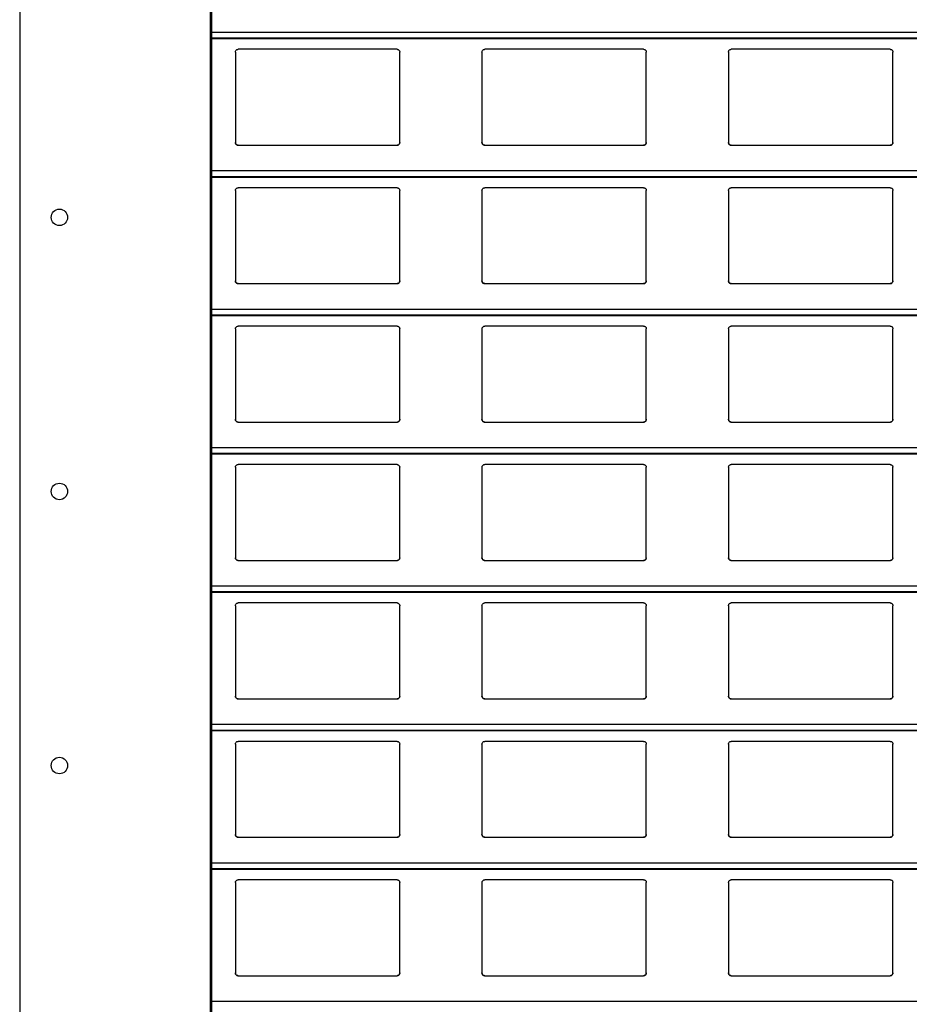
# Model space of a CAD drawing. Header units: millimetres. Extents: x 26 to 422, y 4 to 419.
# Tile 23 of 83: x 209.48 to 215.97, y 376.42 to 383.6. Entities that reach past the tile are written whole.
import ezdxf

# ---------------------------------------------------------------- set-up
doc = ezdxf.new("R2010")
doc.units = ezdxf.units.MM

msp = doc.modelspace()

# ---------------------------------------------------------------- linework, layer by layer
at = {"color": 7, "linetype": 'Continuous', "lineweight": 25}
for p, q in [((209.4795, 404.7596), (209.4795, 354.7596)), ((210.8695, 404.7596), (210.8695, 354.7596)), ((210.8795, 404.7596), (210.8795, 354.7596)), ((210.8795, 383.4642), (251.961, 383.4642)), ((211.0545, 383.3659), (211.0545, 382.7059)), ((212.2345, 383.3859), (211.0745, 383.3859)), ((212.2545, 382.7059), (212.2545, 383.3659)), ((212.8545, 383.3659), (212.8545, 382.7059)), ((214.0345, 383.3859), (212.8745, 383.3859)), ((214.0545, 382.7059), (214.0545, 383.3659)), ((214.6545, 383.3659), (214.6545, 382.7059)), ((215.8345, 383.3859), (214.6745, 383.3859)), ((215.8545, 382.7059), (215.8545, 383.3659)), ((211.0745, 382.6859), (212.2345, 382.6859)), ((212.8745, 382.6859), (214.0345, 382.6859)), ((214.6745, 382.6859), (215.8345, 382.6859)), ((210.8795, 382.4542), (251.961, 382.4542)), ((211.0545, 382.3559), (211.0545, 381.6959)), ((212.2345, 382.3759), (211.0745, 382.3759)), ((212.2545, 381.6959), (212.2545, 382.3559)), ((212.8545, 382.3559), (212.8545, 381.6959)), ((214.0345, 382.3759), (212.8745, 382.3759)), ((214.0545, 381.6959), (214.0545, 382.3559)), ((214.6545, 382.3559), (214.6545, 381.6959)), ((215.8345, 382.3759), (214.6745, 382.3759)), ((215.8545, 381.6959), (215.8545, 382.3559)), ((211.0745, 381.6759), (212.2345, 381.6759)), ((212.8745, 381.6759), (214.0345, 381.6759)), ((214.6745, 381.6759), (215.8345, 381.6759)), ((210.8795, 381.4442), (251.961, 381.4442)), ((211.0545, 381.3459), (211.0545, 380.6859)), ((212.2345, 381.3659), (211.0745, 381.3659)), ((212.2545, 380.6859), (212.2545, 381.3459)), ((212.8545, 381.3459), (212.8545, 380.6859)), ((214.0345, 381.3659), (212.8745, 381.3659)), ((214.0545, 380.6859), (214.0545, 381.3459)), ((214.6545, 381.3459), (214.6545, 380.6859)), ((215.8345, 381.3659), (214.6745, 381.3659)), ((215.8545, 380.6859), (215.8545, 381.3459)), ((211.0745, 380.6659), (212.2345, 380.6659)), ((212.8745, 380.6659), (214.0345, 380.6659)), ((214.6745, 380.6659), (215.8345, 380.6659)), ((210.8795, 380.4342), (251.961, 380.4342)), ((211.0545, 380.3359), (211.0545, 379.6759)), ((212.2345, 380.3559), (211.0745, 380.3559)), ((212.2545, 379.6759), (212.2545, 380.3359)), ((212.8545, 380.3359), (212.8545, 379.6759)), ((214.0345, 380.3559), (212.8745, 380.3559)), ((214.0545, 379.6759), (214.0545, 380.3359)), ((214.6545, 380.3359), (214.6545, 379.6759)), ((215.8345, 380.3559), (214.6745, 380.3559)), ((215.8545, 379.6759), (215.8545, 380.3359)), ((211.0745, 379.6559), (212.2345, 379.6559)), ((212.8745, 379.6559), (214.0345, 379.6559)), ((214.6745, 379.6559), (215.8345, 379.6559)), ((210.8795, 379.4242), (251.961, 379.4242)), ((211.0545, 379.3259), (211.0545, 378.6659)), ((212.2345, 379.3459), (211.0745, 379.3459)), ((212.2545, 378.6659), (212.2545, 379.3259)), ((212.8545, 379.3259), (212.8545, 378.6659)), ((214.0345, 379.3459), (212.8745, 379.3459)), ((214.0545, 378.6659), (214.0545, 379.3259)), ((214.6545, 379.3259), (214.6545, 378.6659)), ((215.8345, 379.3459), (214.6745, 379.3459)), ((215.8545, 378.6659), (215.8545, 379.3259)), ((211.0745, 378.6459), (212.2345, 378.6459)), ((212.8745, 378.6459), (214.0345, 378.6459)), ((214.6745, 378.6459), (215.8345, 378.6459)), ((210.8795, 378.4142), (251.961, 378.4142)), ((211.0545, 378.3159), (211.0545, 377.6559)), ((212.2345, 378.3359), (211.0745, 378.3359)), ((212.2545, 377.6559), (212.2545, 378.3159)), ((212.8545, 378.3159), (212.8545, 377.6559)), ((214.0345, 378.3359), (212.8745, 378.3359)), ((214.0545, 377.6559), (214.0545, 378.3159)), ((214.6545, 378.3159), (214.6545, 377.6559)), ((215.8345, 378.3359), (214.6745, 378.3359)), ((215.8545, 377.6559), (215.8545, 378.3159)), ((211.0745, 377.6359), (212.2345, 377.6359)), ((212.8745, 377.6359), (214.0345, 377.6359)), ((214.6745, 377.6359), (215.8345, 377.6359)), ((210.8795, 377.4042), (251.961, 377.4042)), ((211.0545, 377.3059), (211.0545, 376.6459)), ((212.2345, 377.3259), (211.0745, 377.3259)), ((212.2545, 376.6459), (212.2545, 377.3059)), ((212.8545, 377.3059), (212.8545, 376.6459)), ((214.0345, 377.3259), (212.8745, 377.3259)), ((214.0545, 376.6459), (214.0545, 377.3059)), ((214.6545, 377.3059), (214.6545, 376.6459)), ((215.8345, 377.3259), (214.6745, 377.3259)), ((215.8545, 376.6459), (215.8545, 377.3059)), ((211.0745, 376.6259), (212.2345, 376.6259)), ((212.8745, 376.6259), (214.0345, 376.6259)), ((214.6745, 376.6259), (215.8345, 376.6259))]:
    msp.add_line(p, q, dxfattribs=at)
at = {"color": 8, "linetype": 'Continuous', "lineweight": 25}
for p, q in [((251.961, 383.5083), (210.8795, 383.5083)), ((251.961, 383.4661), (210.8795, 383.4661)), ((251.961, 382.4983), (210.8795, 382.4983)), ((251.961, 382.4561), (210.8795, 382.4561)), ((251.961, 381.4883), (210.8795, 381.4883)), ((251.961, 381.4461), (210.8795, 381.4461)), ((251.961, 380.4783), (210.8795, 380.4783)), ((251.961, 380.4361), (210.8795, 380.4361)), ((251.961, 379.4683), (210.8795, 379.4683)), ((251.961, 379.4261), (210.8795, 379.4261)), ((251.961, 378.4583), (210.8795, 378.4583)), ((251.961, 378.4161), (210.8795, 378.4161)), ((251.961, 377.4483), (210.8795, 377.4483)), ((251.961, 377.4061), (210.8795, 377.4061)), ((251.961, 376.4383), (210.8795, 376.4383))]:
    msp.add_line(p, q, dxfattribs=at)
at = {"color": 7, "linetype": 'Continuous', "lineweight": 25}
for centre in [(209.7696, 382.1596), (209.7696, 380.1596), (209.7696, 378.1596)]:
    msp.add_circle(centre, 0.06, dxfattribs=at)
for points, knots in [([(211.0545, 383.3659), (211.0547, 383.3684), (211.0552, 383.3732), (211.0592, 383.3796), (211.065, 383.384), (211.0705, 383.3858), (211.0736, 383.3859), (211.0745, 383.3859)], [0, 0, 0, 0, 0.241263, 0.482904, 0.713531, 0.923009, 1, 1, 1, 1]), ([(212.2345, 383.3859), (212.2366, 383.3858), (212.2408, 383.3854), (212.2464, 383.3824), (212.2509, 383.3779), (212.2539, 383.3722), (212.2543, 383.368), (212.2545, 383.3659)], [0, 0, 0, 0, 0.190911, 0.381639, 0.579828, 0.795409, 1, 1, 1, 1]), ([(212.8545, 383.3659), (212.8547, 383.3684), (212.8552, 383.3732), (212.8592, 383.3796), (212.865, 383.384), (212.8705, 383.3858), (212.8736, 383.3859), (212.8745, 383.3859)], [0, 0, 0, 0, 0.241272, 0.482911, 0.713535, 0.92301, 1, 1, 1, 1]), ([(214.0345, 383.3859), (214.0366, 383.3858), (214.0408, 383.3854), (214.0464, 383.3824), (214.0509, 383.3779), (214.0539, 383.3722), (214.0543, 383.368), (214.0545, 383.3659)], [0, 0, 0, 0, 0.190973, 0.381691, 0.57982, 0.795419, 1, 1, 1, 1]), ([(214.6545, 383.3659), (214.6547, 383.3684), (214.6552, 383.3732), (214.6592, 383.3796), (214.665, 383.384), (214.6705, 383.3858), (214.6736, 383.3859), (214.6745, 383.3859)], [0, 0, 0, 0, 0.241254, 0.482921, 0.713539, 0.92294, 1, 1, 1, 1]), ([(215.8345, 383.3859), (215.8366, 383.3858), (215.8408, 383.3854), (215.8464, 383.3824), (215.8509, 383.3779), (215.8539, 383.3722), (215.8543, 383.368), (215.8545, 383.3659)], [0, 0, 0, 0, 0.190904, 0.381624, 0.579855, 0.795427, 1, 1, 1, 1]), ([(211.0745, 382.6859), (211.0723, 382.6862), (211.0679, 382.6866), (211.062, 382.6899), (211.0574, 382.6948), (211.0549, 382.7004), (211.0546, 382.7043), (211.0545, 382.7059)], [0, 0, 0, 0, 0.20787, 0.41568, 0.626019, 0.841692, 1, 1, 1, 1]), ([(211.0545, 382.7059), (211.0547, 382.7036), (211.0551, 382.6988), (211.0579, 382.6949), (211.0594, 382.6928)], [0, 0, 0, 0, 0.484701, 1, 1, 1, 1]), ([(211.0594, 382.6928), (211.061, 382.6913), (211.0643, 382.6882), (211.0698, 382.6862), (211.0733, 382.686), (211.0745, 382.6859)], [0, 0, 0, 0, 0.396726, 0.794002, 1, 1, 1, 1]), ([(212.2545, 382.7059), (212.2542, 382.7037), (212.2538, 382.6991), (212.2502, 382.693), (212.2449, 382.6885), (212.2393, 382.6862), (212.2358, 382.686), (212.2345, 382.6859)], [0, 0, 0, 0, 0.221353, 0.442725, 0.662072, 0.876197, 1, 1, 1, 1]), ([(212.2345, 382.6859), (212.2366, 382.6862), (212.241, 382.6866), (212.2461, 382.6893), (212.2486, 382.6918), (212.2496, 382.6928)], [0, 0, 0, 0, 0.375795, 0.751131, 1, 1, 1, 1]), ([(212.2496, 382.6928), (212.2509, 382.6947), (212.2538, 382.6987), (212.2542, 382.7035), (212.2545, 382.7059)], [0, 0, 0, 0, 0.480404, 1, 1, 1, 1]), ([(212.8745, 382.6859), (212.8723, 382.6862), (212.8679, 382.6866), (212.862, 382.6899), (212.8574, 382.6948), (212.8549, 382.7004), (212.8546, 382.7043), (212.8545, 382.7059)], [0, 0, 0, 0, 0.2078681, 0.4156762, 0.6260131, 0.8416844, 1, 1, 1, 1]), ([(212.8545, 382.7059), (212.8547, 382.7036), (212.8551, 382.6988), (212.8579, 382.6949), (212.8594, 382.6928)], [0, 0, 0, 0, 0.484662, 1, 1, 1, 1]), ([(212.8594, 382.6928), (212.861, 382.6913), (212.8643, 382.6882), (212.8698, 382.6862), (212.8733, 382.686), (212.8745, 382.6859)], [0, 0, 0, 0, 0.396726, 0.794002, 1, 1, 1, 1]), ([(214.0545, 382.7059), (214.0542, 382.7037), (214.0538, 382.6991), (214.0502, 382.693), (214.0449, 382.6885), (214.0393, 382.6862), (214.0358, 382.686), (214.0345, 382.6859)], [0, 0, 0, 0, 0.221341, 0.442738, 0.662016, 0.876129, 1, 1, 1, 1]), ([(214.0345, 382.6859), (214.0366, 382.6862), (214.041, 382.6866), (214.0461, 382.6893), (214.0486, 382.6918), (214.0496, 382.6928)], [0, 0, 0, 0, 0.37588, 0.751164, 1, 1, 1, 1]), ([(214.0496, 382.6928), (214.0509, 382.6947), (214.0538, 382.6987), (214.0542, 382.7035), (214.0545, 382.7059)], [0, 0, 0, 0, 0.480404, 1, 1, 1, 1]), ([(214.6745, 382.6859), (214.6723, 382.6862), (214.6679, 382.6866), (214.662, 382.6899), (214.6574, 382.6948), (214.6549, 382.7004), (214.6546, 382.7043), (214.6545, 382.7059)], [0, 0, 0, 0, 0.2078681, 0.4156762, 0.6260131, 0.8416844, 1, 1, 1, 1]), ([(214.6545, 382.7059), (214.6547, 382.7036), (214.6551, 382.6988), (214.6579, 382.6949), (214.6594, 382.6928)], [0, 0, 0, 0, 0.484662, 1, 1, 1, 1]), ([(214.6594, 382.6928), (214.661, 382.6913), (214.6643, 382.6882), (214.6698, 382.6862), (214.6733, 382.686), (214.6745, 382.6859)], [0, 0, 0, 0, 0.396608, 0.79387, 1, 1, 1, 1]), ([(215.8545, 382.7059), (215.8542, 382.7037), (215.8538, 382.6991), (215.8502, 382.693), (215.8449, 382.6885), (215.8393, 382.6862), (215.8358, 382.686), (215.8345, 382.6859)], [0, 0, 0, 0, 0.221353, 0.442725, 0.662072, 0.876197, 1, 1, 1, 1]), ([(215.8345, 382.6859), (215.8366, 382.6862), (215.841, 382.6866), (215.8461, 382.6893), (215.8486, 382.6918), (215.8496, 382.6928)], [0, 0, 0, 0, 0.375749, 0.751161, 1, 1, 1, 1]), ([(215.8496, 382.6928), (215.8509, 382.6947), (215.8538, 382.6987), (215.8542, 382.7035), (215.8545, 382.7059)], [0, 0, 0, 0, 0.480418, 1, 1, 1, 1]), ([(211.0545, 382.3559), (211.0547, 382.3584), (211.0552, 382.3632), (211.0592, 382.3696), (211.065, 382.374), (211.0705, 382.3758), (211.0736, 382.3759), (211.0745, 382.3759)], [0, 0, 0, 0, 0.241262, 0.482902, 0.713528, 0.923005, 1, 1, 1, 1]), ([(212.2345, 382.3759), (212.2366, 382.3758), (212.2408, 382.3754), (212.2464, 382.3724), (212.2509, 382.3679), (212.2539, 382.3622), (212.2543, 382.358), (212.2545, 382.3559)], [0, 0, 0, 0, 0.1909173, 0.3816398, 0.5797746, 0.7953487, 1, 1, 1, 1]), ([(212.8545, 382.3559), (212.8547, 382.3584), (212.8552, 382.3632), (212.8592, 382.3696), (212.865, 382.374), (212.8705, 382.3758), (212.8736, 382.3759), (212.8745, 382.3759)], [0, 0, 0, 0, 0.241271, 0.482908, 0.713531, 0.923006, 1, 1, 1, 1]), ([(214.0345, 382.3759), (214.0366, 382.3758), (214.0408, 382.3754), (214.0464, 382.3724), (214.0509, 382.3679), (214.0539, 382.3622), (214.0543, 382.358), (214.0545, 382.3559)], [0, 0, 0, 0, 0.190979, 0.381691, 0.579766, 0.79536, 1, 1, 1, 1]), ([(214.6545, 382.3559), (214.6547, 382.3584), (214.6552, 382.3632), (214.6592, 382.3696), (214.665, 382.374), (214.6705, 382.3758), (214.6736, 382.3759), (214.6745, 382.3759)], [0, 0, 0, 0, 0.2412525, 0.4829189, 0.7135354, 0.9229354, 1, 1, 1, 1]), ([(215.8345, 382.3759), (215.8366, 382.3758), (215.8408, 382.3754), (215.8464, 382.3724), (215.8509, 382.3679), (215.8539, 382.3622), (215.8543, 382.358), (215.8545, 382.3559)], [0, 0, 0, 0, 0.19091, 0.381625, 0.579801, 0.795367, 1, 1, 1, 1]), ([(211.0745, 381.6759), (211.0723, 381.6762), (211.0679, 381.6766), (211.062, 381.6799), (211.0574, 381.6848), (211.0549, 381.6904), (211.0546, 381.6943), (211.0545, 381.6959)], [0, 0, 0, 0, 0.207874, 0.415688, 0.626085, 0.841762, 1, 1, 1, 1]), ([(211.0545, 381.6959), (211.0547, 381.6936), (211.0551, 381.6888), (211.0579, 381.6849), (211.0594, 381.6828)], [0, 0, 0, 0, 0.484768, 1, 1, 1, 1]), ([(211.0594, 381.6828), (211.061, 381.6813), (211.0643, 381.6782), (211.0698, 381.6762), (211.0733, 381.676), (211.0745, 381.6759)], [0, 0, 0, 0, 0.396779, 0.794019, 1, 1, 1, 1]), ([(212.2545, 381.6959), (212.2542, 381.6937), (212.2538, 381.6891), (212.2502, 381.683), (212.2449, 381.6785), (212.2393, 381.6762), (212.2358, 381.676), (212.2345, 381.6759)], [0, 0, 0, 0, 0.221353, 0.442725, 0.662072, 0.876197, 1, 1, 1, 1]), ([(212.2345, 381.6759), (212.2366, 381.6762), (212.241, 381.6766), (212.2461, 381.6793), (212.2486, 381.6818), (212.2496, 381.6828)], [0, 0, 0, 0, 0.375771, 0.751146, 1, 1, 1, 1]), ([(212.2496, 381.6828), (212.2509, 381.6847), (212.2538, 381.6887), (212.2542, 381.6935), (212.2545, 381.6959)], [0, 0, 0, 0, 0.480479, 1, 1, 1, 1]), ([(212.8745, 381.6759), (212.8723, 381.6762), (212.8679, 381.6766), (212.862, 381.6799), (212.8574, 381.6848), (212.8549, 381.6904), (212.8546, 381.6943), (212.8545, 381.6959)], [0, 0, 0, 0, 0.207872, 0.415684, 0.626079, 0.841754, 1, 1, 1, 1]), ([(212.8545, 381.6959), (212.8547, 381.6936), (212.8551, 381.6888), (212.8579, 381.6849), (212.8594, 381.6828)], [0, 0, 0, 0, 0.484729, 1, 1, 1, 1]), ([(212.8594, 381.6828), (212.861, 381.6813), (212.8643, 381.6782), (212.8698, 381.6762), (212.8733, 381.676), (212.8745, 381.6759)], [0, 0, 0, 0, 0.396779, 0.794019, 1, 1, 1, 1]), ([(214.0545, 381.6959), (214.0542, 381.6937), (214.0538, 381.6891), (214.0502, 381.683), (214.0449, 381.6785), (214.0393, 381.6762), (214.0358, 381.676), (214.0345, 381.6759)], [0, 0, 0, 0, 0.221341, 0.442738, 0.662016, 0.876129, 1, 1, 1, 1]), ([(214.0345, 381.6759), (214.0366, 381.6762), (214.041, 381.6766), (214.0461, 381.6793), (214.0486, 381.6818), (214.0496, 381.6828)], [0, 0, 0, 0, 0.3758558, 0.7511804, 1, 1, 1, 1]), ([(214.0496, 381.6828), (214.0509, 381.6847), (214.0538, 381.6887), (214.0542, 381.6935), (214.0545, 381.6959)], [0, 0, 0, 0, 0.480479, 1, 1, 1, 1]), ([(214.6745, 381.6759), (214.6723, 381.6762), (214.6679, 381.6766), (214.662, 381.6799), (214.6574, 381.6848), (214.6549, 381.6904), (214.6546, 381.6943), (214.6545, 381.6959)], [0, 0, 0, 0, 0.207872, 0.415684, 0.626079, 0.841754, 1, 1, 1, 1]), ([(214.6545, 381.6959), (214.6547, 381.6936), (214.6551, 381.6888), (214.6579, 381.6849), (214.6594, 381.6828)], [0, 0, 0, 0, 0.484729, 1, 1, 1, 1]), ([(214.6594, 381.6828), (214.661, 381.6813), (214.6643, 381.6782), (214.6698, 381.6762), (214.6733, 381.676), (214.6745, 381.6759)], [0, 0, 0, 0, 0.39666, 0.793888, 1, 1, 1, 1]), ([(215.8545, 381.6959), (215.8542, 381.6937), (215.8538, 381.6891), (215.8502, 381.683), (215.8449, 381.6785), (215.8393, 381.6762), (215.8358, 381.676), (215.8345, 381.6759)], [0, 0, 0, 0, 0.221353, 0.442725, 0.662072, 0.876197, 1, 1, 1, 1]), ([(215.8345, 381.6759), (215.8366, 381.6762), (215.841, 381.6766), (215.8461, 381.6793), (215.8486, 381.6818), (215.8496, 381.6828)], [0, 0, 0, 0, 0.375725, 0.751177, 1, 1, 1, 1]), ([(215.8496, 381.6828), (215.8509, 381.6847), (215.8538, 381.6887), (215.8542, 381.6935), (215.8545, 381.6959)], [0, 0, 0, 0, 0.480493, 1, 1, 1, 1]), ([(211.0545, 381.3459), (211.0547, 381.3484), (211.0552, 381.3532), (211.0592, 381.3596), (211.065, 381.364), (211.0705, 381.3658), (211.0736, 381.3659), (211.0745, 381.3659)], [0, 0, 0, 0, 0.241257, 0.482892, 0.713555, 0.923007, 1, 1, 1, 1]), ([(212.2345, 381.3659), (212.2366, 381.3658), (212.2408, 381.3654), (212.2464, 381.3624), (212.2509, 381.3579), (212.2539, 381.3522), (212.2543, 381.348), (212.2545, 381.3459)], [0, 0, 0, 0, 0.190914, 0.381601, 0.579782, 0.795352, 1, 1, 1, 1]), ([(212.8545, 381.3459), (212.8547, 381.3484), (212.8552, 381.3532), (212.8592, 381.3596), (212.865, 381.364), (212.8705, 381.3658), (212.8736, 381.3659), (212.8745, 381.3659)], [0, 0, 0, 0, 0.241266, 0.482898, 0.713558, 0.923008, 1, 1, 1, 1]), ([(214.0345, 381.3659), (214.0366, 381.3658), (214.0408, 381.3654), (214.0464, 381.3624), (214.0509, 381.3579), (214.0539, 381.3522), (214.0543, 381.348), (214.0545, 381.3459)], [0, 0, 0, 0, 0.190976, 0.381653, 0.579773, 0.795363, 1, 1, 1, 1]), ([(214.6545, 381.3459), (214.6547, 381.3484), (214.6552, 381.3532), (214.6592, 381.3596), (214.665, 381.364), (214.6705, 381.3658), (214.6736, 381.3659), (214.6745, 381.3659)], [0, 0, 0, 0, 0.241247, 0.482909, 0.713563, 0.922937, 1, 1, 1, 1]), ([(215.8345, 381.3659), (215.8366, 381.3658), (215.8408, 381.3654), (215.8464, 381.3624), (215.8509, 381.3579), (215.8539, 381.3522), (215.8543, 381.348), (215.8545, 381.3459)], [0, 0, 0, 0, 0.190907, 0.381586, 0.579808, 0.79537, 1, 1, 1, 1]), ([(211.0745, 380.6659), (211.0723, 380.6662), (211.0679, 380.6666), (211.062, 380.6699), (211.0574, 380.6748), (211.0549, 380.6804), (211.0546, 380.6843), (211.0545, 380.6859)], [0, 0, 0, 0, 0.207881, 0.415667, 0.626072, 0.841756, 1, 1, 1, 1]), ([(211.0545, 380.6859), (211.0547, 380.6836), (211.0551, 380.6788), (211.0579, 380.6749), (211.0594, 380.6728)], [0, 0, 0, 0, 0.4846203, 1, 1, 1, 1]), ([(211.0594, 380.6728), (211.061, 380.6713), (211.0643, 380.6682), (211.0698, 380.6662), (211.0733, 380.666), (211.0745, 380.6659)], [0, 0, 0, 0, 0.396783, 0.794029, 1, 1, 1, 1]), ([(212.2545, 380.6859), (212.2542, 380.6837), (212.2538, 380.6791), (212.2502, 380.673), (212.2449, 380.6685), (212.2393, 380.6662), (212.2358, 380.666), (212.2345, 380.6659)], [0, 0, 0, 0, 0.221359, 0.442737, 0.66209, 0.876193, 1, 1, 1, 1]), ([(212.2345, 380.6659), (212.2366, 380.6662), (212.241, 380.6666), (212.2461, 380.6693), (212.2486, 380.6718), (212.2496, 380.6728)], [0, 0, 0, 0, 0.375795, 0.751131, 1, 1, 1, 1]), ([(212.2496, 380.6728), (212.2509, 380.6747), (212.2538, 380.6787), (212.2542, 380.6835), (212.2545, 380.6859)], [0, 0, 0, 0, 0.480479, 1, 1, 1, 1]), ([(212.8745, 380.6659), (212.8723, 380.6662), (212.8679, 380.6666), (212.862, 380.6699), (212.8574, 380.6748), (212.8549, 380.6804), (212.8546, 380.6843), (212.8545, 380.6859)], [0, 0, 0, 0, 0.207879, 0.415663, 0.626066, 0.841749, 1, 1, 1, 1]), ([(212.8545, 380.6859), (212.8547, 380.6836), (212.8551, 380.6788), (212.8579, 380.6749), (212.8594, 380.6728)], [0, 0, 0, 0, 0.484581, 1, 1, 1, 1]), ([(212.8594, 380.6728), (212.861, 380.6713), (212.8643, 380.6682), (212.8698, 380.6662), (212.8733, 380.666), (212.8745, 380.6659)], [0, 0, 0, 0, 0.396783, 0.794029, 1, 1, 1, 1]), ([(214.0545, 380.6859), (214.0542, 380.6837), (214.0538, 380.6791), (214.0502, 380.673), (214.0449, 380.6685), (214.0393, 380.6662), (214.0358, 380.666), (214.0345, 380.6659)], [0, 0, 0, 0, 0.221347, 0.442749, 0.662034, 0.876125, 1, 1, 1, 1]), ([(214.0345, 380.6659), (214.0366, 380.6662), (214.041, 380.6666), (214.0461, 380.6693), (214.0486, 380.6718), (214.0496, 380.6728)], [0, 0, 0, 0, 0.37588, 0.751164, 1, 1, 1, 1]), ([(214.0496, 380.6728), (214.0509, 380.6747), (214.0538, 380.6787), (214.0542, 380.6835), (214.0545, 380.6859)], [0, 0, 0, 0, 0.480479, 1, 1, 1, 1]), ([(214.6745, 380.6659), (214.6723, 380.6662), (214.6679, 380.6666), (214.662, 380.6699), (214.6574, 380.6748), (214.6549, 380.6804), (214.6546, 380.6843), (214.6545, 380.6859)], [0, 0, 0, 0, 0.207879, 0.415663, 0.626066, 0.841749, 1, 1, 1, 1]), ([(214.6545, 380.6859), (214.6547, 380.6836), (214.6551, 380.6788), (214.6579, 380.6749), (214.6594, 380.6728)], [0, 0, 0, 0, 0.484581, 1, 1, 1, 1]), ([(214.6594, 380.6728), (214.661, 380.6713), (214.6643, 380.6682), (214.6698, 380.6662), (214.6733, 380.666), (214.6745, 380.6659)], [0, 0, 0, 0, 0.396665, 0.793898, 1, 1, 1, 1]), ([(215.8545, 380.6859), (215.8542, 380.6837), (215.8538, 380.6791), (215.8502, 380.673), (215.8449, 380.6685), (215.8393, 380.6662), (215.8358, 380.666), (215.8345, 380.6659)], [0, 0, 0, 0, 0.221359, 0.442737, 0.66209, 0.876193, 1, 1, 1, 1]), ([(215.8345, 380.6659), (215.8366, 380.6662), (215.841, 380.6666), (215.8461, 380.6693), (215.8486, 380.6718), (215.8496, 380.6728)], [0, 0, 0, 0, 0.375749, 0.751161, 1, 1, 1, 1]), ([(215.8496, 380.6728), (215.8509, 380.6747), (215.8538, 380.6787), (215.8542, 380.6835), (215.8545, 380.6859)], [0, 0, 0, 0, 0.480493, 1, 1, 1, 1]), ([(211.0545, 380.3359), (211.0547, 380.3384), (211.0552, 380.3432), (211.0592, 380.3496), (211.065, 380.354), (211.0705, 380.3558), (211.0736, 380.3559), (211.0745, 380.3559)], [0, 0, 0, 0, 0.241271, 0.482862, 0.713538, 0.923002, 1, 1, 1, 1]), ([(212.2345, 380.3559), (212.2366, 380.3558), (212.2408, 380.3554), (212.2464, 380.3524), (212.2509, 380.3479), (212.2539, 380.3422), (212.2543, 380.338), (212.2545, 380.3359)], [0, 0, 0, 0, 0.190911, 0.381639, 0.579828, 0.795409, 1, 1, 1, 1]), ([(212.8545, 380.3359), (212.8547, 380.3384), (212.8552, 380.3432), (212.8592, 380.3496), (212.865, 380.354), (212.8705, 380.3558), (212.8736, 380.3559), (212.8745, 380.3559)], [0, 0, 0, 0, 0.2412799, 0.4828682, 0.7135419, 0.9230031, 1, 1, 1, 1]), ([(214.0345, 380.3559), (214.0366, 380.3558), (214.0408, 380.3554), (214.0464, 380.3524), (214.0509, 380.3479), (214.0539, 380.3422), (214.0543, 380.338), (214.0545, 380.3359)], [0, 0, 0, 0, 0.190973, 0.381691, 0.57982, 0.795419, 1, 1, 1, 1]), ([(214.6545, 380.3359), (214.6547, 380.3384), (214.6552, 380.3432), (214.6592, 380.3496), (214.665, 380.354), (214.6705, 380.3558), (214.6736, 380.3559), (214.6745, 380.3559)], [0, 0, 0, 0, 0.241261, 0.482879, 0.713546, 0.922933, 1, 1, 1, 1]), ([(215.8345, 380.3559), (215.8366, 380.3558), (215.8408, 380.3554), (215.8464, 380.3524), (215.8509, 380.3479), (215.8539, 380.3422), (215.8543, 380.338), (215.8545, 380.3359)], [0, 0, 0, 0, 0.190904, 0.381624, 0.579855, 0.795427, 1, 1, 1, 1]), ([(211.0745, 379.6559), (211.0723, 379.6562), (211.0679, 379.6566), (211.062, 379.6599), (211.0574, 379.6648), (211.0549, 379.6704), (211.0546, 379.6743), (211.0545, 379.6759)], [0, 0, 0, 0, 0.20787, 0.41568, 0.626019, 0.841692, 1, 1, 1, 1]), ([(211.0545, 379.6759), (211.0547, 379.6736), (211.0551, 379.6688), (211.0579, 379.6649), (211.0594, 379.6628)], [0, 0, 0, 0, 0.484701, 1, 1, 1, 1]), ([(211.0594, 379.6628), (211.061, 379.6613), (211.0643, 379.6582), (211.0698, 379.6562), (211.0733, 379.656), (211.0745, 379.6559)], [0, 0, 0, 0, 0.396726, 0.794002, 1, 1, 1, 1]), ([(212.2545, 379.6759), (212.2542, 379.6737), (212.2538, 379.6691), (212.2502, 379.663), (212.2449, 379.6585), (212.2393, 379.6562), (212.2358, 379.656), (212.2345, 379.6559)], [0, 0, 0, 0, 0.221348, 0.442716, 0.662107, 0.876199, 1, 1, 1, 1]), ([(212.2345, 379.6559), (212.2366, 379.6562), (212.241, 379.6566), (212.2461, 379.6593), (212.2486, 379.6618), (212.2496, 379.6628)], [0, 0, 0, 0, 0.375795, 0.751131, 1, 1, 1, 1]), ([(212.2496, 379.6628), (212.2509, 379.6647), (212.2538, 379.6687), (212.2542, 379.6735), (212.2545, 379.6759)], [0, 0, 0, 0, 0.480404, 1, 1, 1, 1]), ([(212.8745, 379.6559), (212.8723, 379.6562), (212.8679, 379.6566), (212.862, 379.6599), (212.8574, 379.6648), (212.8549, 379.6704), (212.8546, 379.6743), (212.8545, 379.6759)], [0, 0, 0, 0, 0.2078681, 0.4156762, 0.6260131, 0.8416844, 1, 1, 1, 1]), ([(212.8545, 379.6759), (212.8547, 379.6736), (212.8551, 379.6688), (212.8579, 379.6649), (212.8594, 379.6628)], [0, 0, 0, 0, 0.484662, 1, 1, 1, 1]), ([(212.8594, 379.6628), (212.861, 379.6613), (212.8643, 379.6582), (212.8698, 379.6562), (212.8733, 379.656), (212.8745, 379.6559)], [0, 0, 0, 0, 0.396726, 0.794002, 1, 1, 1, 1]), ([(214.0545, 379.6759), (214.0542, 379.6737), (214.0538, 379.6691), (214.0502, 379.663), (214.0449, 379.6585), (214.0393, 379.6562), (214.0358, 379.656), (214.0345, 379.6559)], [0, 0, 0, 0, 0.221336, 0.442728, 0.66205, 0.876131, 1, 1, 1, 1]), ([(214.0345, 379.6559), (214.0366, 379.6562), (214.041, 379.6566), (214.0461, 379.6593), (214.0486, 379.6618), (214.0496, 379.6628)], [0, 0, 0, 0, 0.37588, 0.751164, 1, 1, 1, 1]), ([(214.0496, 379.6628), (214.0509, 379.6647), (214.0538, 379.6687), (214.0542, 379.6735), (214.0545, 379.6759)], [0, 0, 0, 0, 0.480404, 1, 1, 1, 1]), ([(214.6745, 379.6559), (214.6723, 379.6562), (214.6679, 379.6566), (214.662, 379.6599), (214.6574, 379.6648), (214.6549, 379.6704), (214.6546, 379.6743), (214.6545, 379.6759)], [0, 0, 0, 0, 0.2078681, 0.4156762, 0.6260131, 0.8416844, 1, 1, 1, 1]), ([(214.6545, 379.6759), (214.6547, 379.6736), (214.6551, 379.6688), (214.6579, 379.6649), (214.6594, 379.6628)], [0, 0, 0, 0, 0.484662, 1, 1, 1, 1]), ([(214.6594, 379.6628), (214.661, 379.6613), (214.6643, 379.6582), (214.6698, 379.6562), (214.6733, 379.656), (214.6745, 379.6559)], [0, 0, 0, 0, 0.396608, 0.79387, 1, 1, 1, 1]), ([(215.8545, 379.6759), (215.8542, 379.6737), (215.8538, 379.6691), (215.8502, 379.663), (215.8449, 379.6585), (215.8393, 379.6562), (215.8358, 379.656), (215.8345, 379.6559)], [0, 0, 0, 0, 0.221348, 0.442716, 0.662107, 0.876199, 1, 1, 1, 1]), ([(215.8345, 379.6559), (215.8366, 379.6562), (215.841, 379.6566), (215.8461, 379.6593), (215.8486, 379.6618), (215.8496, 379.6628)], [0, 0, 0, 0, 0.375749, 0.751161, 1, 1, 1, 1]), ([(215.8496, 379.6628), (215.8509, 379.6647), (215.8538, 379.6687), (215.8542, 379.6735), (215.8545, 379.6759)], [0, 0, 0, 0, 0.480418, 1, 1, 1, 1]), ([(211.0545, 379.3259), (211.0547, 379.3284), (211.0552, 379.3332), (211.0592, 379.3396), (211.065, 379.344), (211.0705, 379.3458), (211.0736, 379.3459), (211.0745, 379.3459)], [0, 0, 0, 0, 0.241262, 0.482902, 0.713528, 0.923005, 1, 1, 1, 1]), ([(212.2345, 379.3459), (212.2366, 379.3458), (212.2408, 379.3454), (212.2464, 379.3424), (212.2509, 379.3379), (212.2539, 379.3322), (212.2543, 379.328), (212.2545, 379.3259)], [0, 0, 0, 0, 0.190918, 0.381642, 0.579778, 0.795413, 1, 1, 1, 1]), ([(212.8545, 379.3259), (212.8547, 379.3284), (212.8552, 379.3332), (212.8592, 379.3396), (212.865, 379.344), (212.8705, 379.3458), (212.8736, 379.3459), (212.8745, 379.3459)], [0, 0, 0, 0, 0.241271, 0.482908, 0.713531, 0.923006, 1, 1, 1, 1]), ([(214.0345, 379.3459), (214.0366, 379.3458), (214.0408, 379.3454), (214.0464, 379.3424), (214.0509, 379.3379), (214.0539, 379.3322), (214.0543, 379.328), (214.0545, 379.3259)], [0, 0, 0, 0, 0.1909799, 0.3816933, 0.5797694, 0.7954241, 1, 1, 1, 1]), ([(214.6545, 379.3259), (214.6547, 379.3284), (214.6552, 379.3332), (214.6592, 379.3396), (214.665, 379.344), (214.6705, 379.3458), (214.6736, 379.3459), (214.6745, 379.3459)], [0, 0, 0, 0, 0.2412525, 0.4829189, 0.7135354, 0.9229354, 1, 1, 1, 1]), ([(215.8345, 379.3459), (215.8366, 379.3458), (215.8408, 379.3454), (215.8464, 379.3424), (215.8509, 379.3379), (215.8539, 379.3322), (215.8543, 379.328), (215.8545, 379.3259)], [0, 0, 0, 0, 0.190911, 0.381627, 0.579805, 0.795432, 1, 1, 1, 1]), ([(211.0745, 378.6459), (211.0723, 378.6462), (211.0679, 378.6466), (211.062, 378.6499), (211.0574, 378.6548), (211.0549, 378.6604), (211.0546, 378.6643), (211.0545, 378.6659)], [0, 0, 0, 0, 0.207873, 0.415685, 0.626081, 0.84169, 1, 1, 1, 1]), ([(211.0545, 378.6659), (211.0547, 378.6636), (211.0551, 378.6588), (211.0579, 378.6549), (211.0594, 378.6528)], [0, 0, 0, 0, 0.484768, 1, 1, 1, 1]), ([(211.0594, 378.6528), (211.061, 378.6513), (211.0643, 378.6482), (211.0698, 378.6462), (211.0733, 378.646), (211.0745, 378.6459)], [0, 0, 0, 0, 0.396779, 0.794019, 1, 1, 1, 1]), ([(212.2545, 378.6659), (212.2542, 378.6637), (212.2538, 378.6591), (212.2502, 378.653), (212.2449, 378.6485), (212.2393, 378.6462), (212.2358, 378.646), (212.2345, 378.6459)], [0, 0, 0, 0, 0.221353, 0.442725, 0.662072, 0.876197, 1, 1, 1, 1]), ([(212.2345, 378.6459), (212.2366, 378.6462), (212.241, 378.6466), (212.2461, 378.6493), (212.2486, 378.6518), (212.2496, 378.6528)], [0, 0, 0, 0, 0.3757597, 0.7510608, 1, 1, 1, 1]), ([(212.2496, 378.6528), (212.2509, 378.6547), (212.2538, 378.6587), (212.2542, 378.6635), (212.2545, 378.6659)], [0, 0, 0, 0, 0.480479, 1, 1, 1, 1]), ([(212.8745, 378.6459), (212.8723, 378.6462), (212.8679, 378.6466), (212.862, 378.6499), (212.8574, 378.6548), (212.8549, 378.6604), (212.8546, 378.6643), (212.8545, 378.6659)], [0, 0, 0, 0, 0.207871, 0.415682, 0.626076, 0.841682, 1, 1, 1, 1]), ([(212.8545, 378.6659), (212.8547, 378.6636), (212.8551, 378.6588), (212.8579, 378.6549), (212.8594, 378.6528)], [0, 0, 0, 0, 0.484729, 1, 1, 1, 1]), ([(212.8594, 378.6528), (212.861, 378.6513), (212.8643, 378.6482), (212.8698, 378.6462), (212.8733, 378.646), (212.8745, 378.6459)], [0, 0, 0, 0, 0.396779, 0.794019, 1, 1, 1, 1]), ([(214.0545, 378.6659), (214.0542, 378.6637), (214.0538, 378.6591), (214.0502, 378.653), (214.0449, 378.6485), (214.0393, 378.6462), (214.0358, 378.646), (214.0345, 378.6459)], [0, 0, 0, 0, 0.221341, 0.442738, 0.662016, 0.876129, 1, 1, 1, 1]), ([(214.0345, 378.6459), (214.0366, 378.6462), (214.041, 378.6466), (214.0461, 378.6493), (214.0486, 378.6518), (214.0496, 378.6528)], [0, 0, 0, 0, 0.3758449, 0.7510947, 1, 1, 1, 1]), ([(214.0496, 378.6528), (214.0509, 378.6547), (214.0538, 378.6587), (214.0542, 378.6635), (214.0545, 378.6659)], [0, 0, 0, 0, 0.480479, 1, 1, 1, 1]), ([(214.6745, 378.6459), (214.6723, 378.6462), (214.6679, 378.6466), (214.662, 378.6499), (214.6574, 378.6548), (214.6549, 378.6604), (214.6546, 378.6643), (214.6545, 378.6659)], [0, 0, 0, 0, 0.207871, 0.415682, 0.626076, 0.841682, 1, 1, 1, 1]), ([(214.6545, 378.6659), (214.6547, 378.6636), (214.6551, 378.6588), (214.6579, 378.6549), (214.6594, 378.6528)], [0, 0, 0, 0, 0.484729, 1, 1, 1, 1]), ([(214.6594, 378.6528), (214.661, 378.6513), (214.6643, 378.6482), (214.6698, 378.6462), (214.6733, 378.646), (214.6745, 378.6459)], [0, 0, 0, 0, 0.39666, 0.793888, 1, 1, 1, 1]), ([(215.8545, 378.6659), (215.8542, 378.6637), (215.8538, 378.6591), (215.8502, 378.653), (215.8449, 378.6485), (215.8393, 378.6462), (215.8358, 378.646), (215.8345, 378.6459)], [0, 0, 0, 0, 0.221353, 0.442725, 0.662072, 0.876197, 1, 1, 1, 1]), ([(215.8345, 378.6459), (215.8366, 378.6462), (215.841, 378.6466), (215.8461, 378.6493), (215.8486, 378.6518), (215.8496, 378.6528)], [0, 0, 0, 0, 0.375714, 0.751091, 1, 1, 1, 1]), ([(215.8496, 378.6528), (215.8509, 378.6547), (215.8538, 378.6587), (215.8542, 378.6635), (215.8545, 378.6659)], [0, 0, 0, 0, 0.480493, 1, 1, 1, 1]), ([(211.0545, 378.3159), (211.0547, 378.3184), (211.0552, 378.3232), (211.0592, 378.3296), (211.065, 378.334), (211.0705, 378.3358), (211.0736, 378.3359), (211.0745, 378.3359)], [0, 0, 0, 0, 0.241262, 0.482902, 0.713528, 0.923005, 1, 1, 1, 1]), ([(212.2345, 378.3359), (212.2366, 378.3358), (212.2408, 378.3354), (212.2464, 378.3324), (212.2509, 378.3279), (212.2539, 378.3222), (212.2543, 378.318), (212.2545, 378.3159)], [0, 0, 0, 0, 0.190914, 0.381601, 0.579782, 0.795352, 1, 1, 1, 1]), ([(212.8545, 378.3159), (212.8547, 378.3184), (212.8552, 378.3232), (212.8592, 378.3296), (212.865, 378.334), (212.8705, 378.3358), (212.8736, 378.3359), (212.8745, 378.3359)], [0, 0, 0, 0, 0.241271, 0.482908, 0.713531, 0.923006, 1, 1, 1, 1]), ([(214.0345, 378.3359), (214.0366, 378.3358), (214.0408, 378.3354), (214.0464, 378.3324), (214.0509, 378.3279), (214.0539, 378.3222), (214.0543, 378.318), (214.0545, 378.3159)], [0, 0, 0, 0, 0.190976, 0.381653, 0.579773, 0.795363, 1, 1, 1, 1]), ([(214.6545, 378.3159), (214.6547, 378.3184), (214.6552, 378.3232), (214.6592, 378.3296), (214.665, 378.334), (214.6705, 378.3358), (214.6736, 378.3359), (214.6745, 378.3359)], [0, 0, 0, 0, 0.2412525, 0.4829189, 0.7135354, 0.9229354, 1, 1, 1, 1]), ([(215.8345, 378.3359), (215.8366, 378.3358), (215.8408, 378.3354), (215.8464, 378.3324), (215.8509, 378.3279), (215.8539, 378.3222), (215.8543, 378.318), (215.8545, 378.3159)], [0, 0, 0, 0, 0.190907, 0.381586, 0.579808, 0.79537, 1, 1, 1, 1]), ([(211.0745, 377.6359), (211.0723, 377.6362), (211.0679, 377.6366), (211.062, 377.6399), (211.0574, 377.6448), (211.0549, 377.6504), (211.0546, 377.6543), (211.0545, 377.6559)], [0, 0, 0, 0, 0.207864, 0.41568, 0.62608, 0.84176, 1, 1, 1, 1]), ([(211.0545, 377.6559), (211.0547, 377.6536), (211.0551, 377.6488), (211.0579, 377.6449), (211.0594, 377.6428)], [0, 0, 0, 0, 0.484768, 1, 1, 1, 1]), ([(211.0594, 377.6428), (211.061, 377.6413), (211.0643, 377.6382), (211.0698, 377.6362), (211.0733, 377.636), (211.0745, 377.6359)], [0, 0, 0, 0, 0.396783, 0.794029, 1, 1, 1, 1]), ([(212.2545, 377.6559), (212.2542, 377.6537), (212.2538, 377.6491), (212.2502, 377.643), (212.2449, 377.6385), (212.2393, 377.6362), (212.2358, 377.636), (212.2345, 377.6359)], [0, 0, 0, 0, 0.221359, 0.442737, 0.66209, 0.876193, 1, 1, 1, 1]), ([(212.2345, 377.6359), (212.2366, 377.6362), (212.241, 377.6366), (212.2461, 377.6393), (212.2486, 377.6418), (212.2496, 377.6428)], [0, 0, 0, 0, 0.375757, 0.751141, 1, 1, 1, 1]), ([(212.2496, 377.6428), (212.2509, 377.6447), (212.2538, 377.6487), (212.2542, 377.6535), (212.2545, 377.6559)], [0, 0, 0, 0, 0.480479, 1, 1, 1, 1]), ([(212.8745, 377.6359), (212.8723, 377.6362), (212.8679, 377.6366), (212.862, 377.6399), (212.8574, 377.6448), (212.8549, 377.6504), (212.8546, 377.6543), (212.8545, 377.6559)], [0, 0, 0, 0, 0.207862, 0.415677, 0.626075, 0.841753, 1, 1, 1, 1]), ([(212.8545, 377.6559), (212.8547, 377.6536), (212.8551, 377.6488), (212.8579, 377.6449), (212.8594, 377.6428)], [0, 0, 0, 0, 0.484729, 1, 1, 1, 1]), ([(212.8594, 377.6428), (212.861, 377.6413), (212.8643, 377.6382), (212.8698, 377.6362), (212.8733, 377.636), (212.8745, 377.6359)], [0, 0, 0, 0, 0.396783, 0.794029, 1, 1, 1, 1]), ([(214.0545, 377.6559), (214.0542, 377.6537), (214.0538, 377.6491), (214.0502, 377.643), (214.0449, 377.6385), (214.0393, 377.6362), (214.0358, 377.636), (214.0345, 377.6359)], [0, 0, 0, 0, 0.221347, 0.442749, 0.662034, 0.876125, 1, 1, 1, 1]), ([(214.0345, 377.6359), (214.0366, 377.6362), (214.041, 377.6366), (214.0461, 377.6393), (214.0486, 377.6418), (214.0496, 377.6428)], [0, 0, 0, 0, 0.375842, 0.751175, 1, 1, 1, 1]), ([(214.0496, 377.6428), (214.0509, 377.6447), (214.0538, 377.6487), (214.0542, 377.6535), (214.0545, 377.6559)], [0, 0, 0, 0, 0.480479, 1, 1, 1, 1]), ([(214.6745, 377.6359), (214.6723, 377.6362), (214.6679, 377.6366), (214.662, 377.6399), (214.6574, 377.6448), (214.6549, 377.6504), (214.6546, 377.6543), (214.6545, 377.6559)], [0, 0, 0, 0, 0.207862, 0.415677, 0.626075, 0.841753, 1, 1, 1, 1]), ([(214.6545, 377.6559), (214.6547, 377.6536), (214.6551, 377.6488), (214.6579, 377.6449), (214.6594, 377.6428)], [0, 0, 0, 0, 0.484729, 1, 1, 1, 1]), ([(214.6594, 377.6428), (214.661, 377.6413), (214.6643, 377.6382), (214.6698, 377.6362), (214.6733, 377.636), (214.6745, 377.6359)], [0, 0, 0, 0, 0.396665, 0.793898, 1, 1, 1, 1]), ([(215.8545, 377.6559), (215.8542, 377.6537), (215.8538, 377.6491), (215.8502, 377.643), (215.8449, 377.6385), (215.8393, 377.6362), (215.8358, 377.636), (215.8345, 377.6359)], [0, 0, 0, 0, 0.221359, 0.442737, 0.66209, 0.876193, 1, 1, 1, 1]), ([(215.8345, 377.6359), (215.8366, 377.6362), (215.841, 377.6366), (215.8461, 377.6393), (215.8486, 377.6418), (215.8496, 377.6428)], [0, 0, 0, 0, 0.3757113, 0.751171, 1, 1, 1, 1]), ([(215.8496, 377.6428), (215.8509, 377.6447), (215.8538, 377.6487), (215.8542, 377.6535), (215.8545, 377.6559)], [0, 0, 0, 0, 0.480493, 1, 1, 1, 1]), ([(211.0545, 377.3059), (211.0547, 377.3084), (211.0552, 377.3132), (211.0592, 377.3196), (211.065, 377.324), (211.0705, 377.3258), (211.0736, 377.3259), (211.0745, 377.3259)], [0, 0, 0, 0, 0.24132, 0.482896, 0.713557, 0.923007, 1, 1, 1, 1]), ([(212.2345, 377.3259), (212.2366, 377.3258), (212.2408, 377.3254), (212.2464, 377.3224), (212.2509, 377.3179), (212.2539, 377.3122), (212.2543, 377.308), (212.2545, 377.3059)], [0, 0, 0, 0, 0.190899, 0.381614, 0.57979, 0.795356, 1, 1, 1, 1]), ([(212.8545, 377.3059), (212.8547, 377.3084), (212.8552, 377.3132), (212.8592, 377.3196), (212.865, 377.324), (212.8705, 377.3258), (212.8736, 377.3259), (212.8745, 377.3259)], [0, 0, 0, 0, 0.2413297, 0.4829022, 0.7135607, 0.9230082, 1, 1, 1, 1]), ([(214.0345, 377.3259), (214.0366, 377.3258), (214.0408, 377.3254), (214.0464, 377.3224), (214.0509, 377.3179), (214.0539, 377.3122), (214.0543, 377.308), (214.0545, 377.3059)], [0, 0, 0, 0, 0.19096, 0.381666, 0.579782, 0.795367, 1, 1, 1, 1]), ([(214.6545, 377.3059), (214.6547, 377.3084), (214.6552, 377.3132), (214.6592, 377.3196), (214.665, 377.324), (214.6705, 377.3258), (214.6736, 377.3259), (214.6745, 377.3259)], [0, 0, 0, 0, 0.241311, 0.4829125, 0.7135648, 0.9229377, 1, 1, 1, 1]), ([(215.8345, 377.3259), (215.8366, 377.3258), (215.8408, 377.3254), (215.8464, 377.3224), (215.8509, 377.3179), (215.8539, 377.3122), (215.8543, 377.308), (215.8545, 377.3059)], [0, 0, 0, 0, 0.1908914, 0.3815993, 0.5798169, 0.7953745, 1, 1, 1, 1]), ([(211.0745, 376.6259), (211.0723, 376.6262), (211.0679, 376.6266), (211.062, 376.6299), (211.0574, 376.6348), (211.0549, 376.6404), (211.0546, 376.6443), (211.0545, 376.6459)], [0, 0, 0, 0, 0.207885, 0.41571, 0.626064, 0.841753, 1, 1, 1, 1]), ([(211.0545, 376.6459), (211.0547, 376.6436), (211.0551, 376.6388), (211.0579, 376.6349), (211.0594, 376.6328)], [0, 0, 0, 0, 0.4846203, 1, 1, 1, 1]), ([(211.0594, 376.6328), (211.061, 376.6313), (211.0643, 376.6282), (211.0698, 376.6262), (211.0733, 376.626), (211.0745, 376.6259)], [0, 0, 0, 0, 0.396726, 0.794002, 1, 1, 1, 1]), ([(212.2545, 376.6459), (212.2542, 376.6437), (212.2538, 376.6391), (212.2502, 376.633), (212.2449, 376.6285), (212.2393, 376.6262), (212.2358, 376.626), (212.2345, 376.6259)], [0, 0, 0, 0, 0.221288, 0.442733, 0.662087, 0.876192, 1, 1, 1, 1]), ([(212.2345, 376.6259), (212.2366, 376.6262), (212.241, 376.6266), (212.2461, 376.6293), (212.2486, 376.6318), (212.2496, 376.6328)], [0, 0, 0, 0, 0.375795, 0.751131, 1, 1, 1, 1]), ([(212.2496, 376.6328), (212.2509, 376.6347), (212.2538, 376.6387), (212.2542, 376.6435), (212.2545, 376.6459)], [0, 0, 0, 0, 0.480479, 1, 1, 1, 1]), ([(212.8745, 376.6259), (212.8723, 376.6262), (212.8679, 376.6266), (212.862, 376.6299), (212.8574, 376.6348), (212.8549, 376.6404), (212.8546, 376.6443), (212.8545, 376.6459)], [0, 0, 0, 0, 0.207883, 0.415707, 0.626059, 0.841746, 1, 1, 1, 1]), ([(212.8545, 376.6459), (212.8547, 376.6436), (212.8551, 376.6388), (212.8579, 376.6349), (212.8594, 376.6328)], [0, 0, 0, 0, 0.484581, 1, 1, 1, 1]), ([(212.8594, 376.6328), (212.861, 376.6313), (212.8643, 376.6282), (212.8698, 376.6262), (212.8733, 376.626), (212.8745, 376.6259)], [0, 0, 0, 0, 0.396726, 0.794002, 1, 1, 1, 1]), ([(214.0545, 376.6459), (214.0542, 376.6437), (214.0538, 376.6391), (214.0502, 376.633), (214.0449, 376.6285), (214.0393, 376.6262), (214.0358, 376.626), (214.0345, 376.6259)], [0, 0, 0, 0, 0.221276, 0.442745, 0.662031, 0.876124, 1, 1, 1, 1]), ([(214.0345, 376.6259), (214.0366, 376.6262), (214.041, 376.6266), (214.0461, 376.6293), (214.0486, 376.6318), (214.0496, 376.6328)], [0, 0, 0, 0, 0.37588, 0.751164, 1, 1, 1, 1]), ([(214.0496, 376.6328), (214.0509, 376.6347), (214.0538, 376.6387), (214.0542, 376.6435), (214.0545, 376.6459)], [0, 0, 0, 0, 0.480479, 1, 1, 1, 1]), ([(214.6745, 376.6259), (214.6723, 376.6262), (214.6679, 376.6266), (214.662, 376.6299), (214.6574, 376.6348), (214.6549, 376.6404), (214.6546, 376.6443), (214.6545, 376.6459)], [0, 0, 0, 0, 0.207883, 0.415707, 0.626059, 0.841746, 1, 1, 1, 1]), ([(214.6545, 376.6459), (214.6547, 376.6436), (214.6551, 376.6388), (214.6579, 376.6349), (214.6594, 376.6328)], [0, 0, 0, 0, 0.484581, 1, 1, 1, 1]), ([(214.6594, 376.6328), (214.661, 376.6313), (214.6643, 376.6282), (214.6698, 376.6262), (214.6733, 376.626), (214.6745, 376.6259)], [0, 0, 0, 0, 0.396608, 0.79387, 1, 1, 1, 1]), ([(215.8545, 376.6459), (215.8542, 376.6437), (215.8538, 376.6391), (215.8502, 376.633), (215.8449, 376.6285), (215.8393, 376.6262), (215.8358, 376.626), (215.8345, 376.6259)], [0, 0, 0, 0, 0.221288, 0.442733, 0.662087, 0.876192, 1, 1, 1, 1]), ([(215.8345, 376.6259), (215.8366, 376.6262), (215.841, 376.6266), (215.8461, 376.6293), (215.8486, 376.6318), (215.8496, 376.6328)], [0, 0, 0, 0, 0.375749, 0.751161, 1, 1, 1, 1]), ([(215.8496, 376.6328), (215.8509, 376.6347), (215.8538, 376.6387), (215.8542, 376.6435), (215.8545, 376.6459)], [0, 0, 0, 0, 0.480493, 1, 1, 1, 1])]:
    msp.add_open_spline(points, degree=3, knots=knots, dxfattribs=at)

doc.saveas('drawing.dxf')
